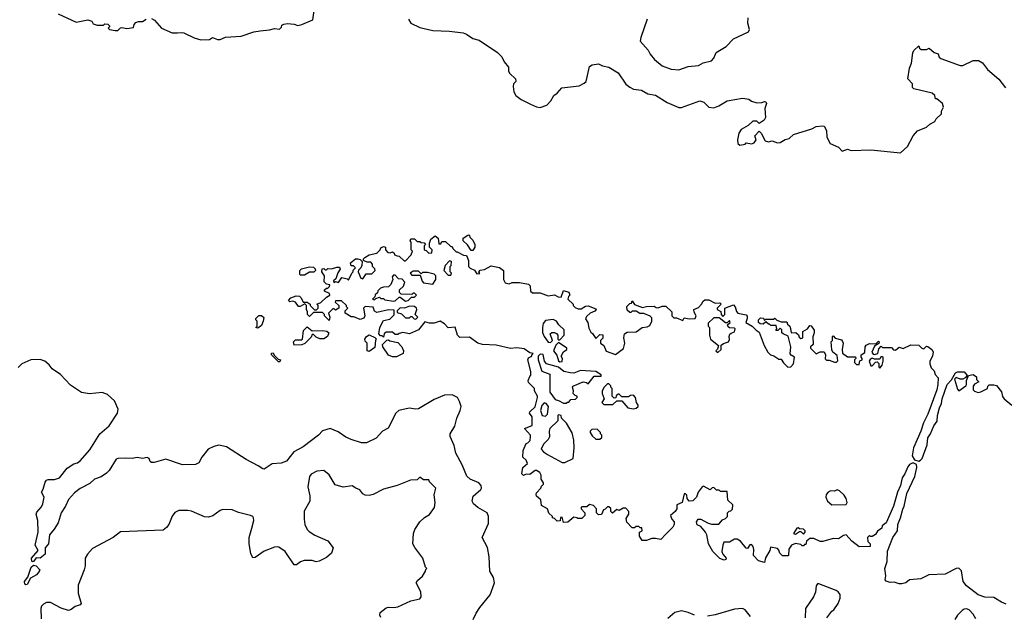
# Model space of a CAD drawing. Extents: x 2206940 to 2356632, y 511582 to 673215.
# Tile 20 of 228: x 2239148 to 2246746, y 555563 to 560161. Entities that reach past the tile are written whole.
import ezdxf

# ---------------------------------------------------------------- set-up
doc = ezdxf.new("R2010")
doc.units = 0

msp = doc.modelspace()

# ---------------------------------------------------------------- linework, layer by layer
at = {"layer": '0CON10XD'}
for points in [[(2240165, 560170), (2240187.7, 560157.7), (2240242.5, 560095), (2240325, 560060), (2240365, 560060), (2240395, 560063.3), (2240415, 560058.8), (2240495, 560020), (2240545, 560006.7), (2240611.7, 560008.3), (2240635, 560022.5), (2240675, 560007.5), (2240695, 560007.5), (2240735, 560027.5), (2240856.4, 560033.6), (2240955, 560066.7), (2241003.6, 560076.4), (2241075, 560082.5), (2241115, 560092.5), (2241151.7, 560088.3), (2241167, 560103), (2241171.7, 560118.3), (2241185, 560127.5), (2241215, 560132.5), (2241265, 560127.5), (2241295, 560117.5), (2241325, 560123.3), (2241409.3, 560160.7), (2241426.2, 560265)], [(2239445, 560207.5), (2239585, 560142.5), (2239675, 560160), (2239705, 560150), (2239715, 560130), (2239745, 560120), (2239795, 560120), (2239805, 560130), (2239827, 560127), (2239840, 560115), (2239840, 560105), (2239830, 560095), (2239840, 560085), (2239885, 560077.5), (2239905, 560077.5), (2239925, 560097.5), (2239935, 560100), (2239975, 560092.5), (2240025, 560100), (2240032.5, 560125), (2240045, 560138.8), (2240065, 560146.2), (2240095, 560146.7), (2240125, 560166.2)], [(2242147.1, 560165), (2242166.2, 560135), (2242235, 560101.2), (2242335, 560076.7), (2242465, 560073.3), (2242569.3, 560059.3), (2242595, 560050), (2242645, 560016.7), (2242693.6, 560003.6), (2242835, 559907.5), (2242867.5, 559875), (2242886.7, 559835), (2242920, 559795), (2242920, 559765), (2242930, 559745), (2242973.3, 559705), (2242976.7, 559685), (2242957.5, 559665), (2242956.7, 559645), (2242960, 559605), (2242976.1, 559576.1), (2243017.5, 559545), (2243089.3, 559509.3), (2243135, 559487.5), (2243165, 559482.5), (2243215, 559502.5), (2243246.2, 559535), (2243268.8, 559575), (2243295.7, 559594.3), (2243332.5, 559635), (2243465, 559651.2), (2243505, 559670), (2243518.8, 559685), (2243545, 559800), (2243565, 559812.5), (2243615, 559819.2), (2243645, 559804.2), (2243695, 559795.7), (2243765, 559750), (2243825, 559664), (2243855, 559640.8), (2243885, 559625.8), (2243945, 559618), (2243995, 559590), (2244055, 559577.5), (2244145, 559521.9), (2244235, 559484), (2244255, 559484.3), (2244395, 559534.4), (2244426.7, 559525), (2244465, 559486.2), (2244505, 559482), (2244543.3, 559495), (2244607.5, 559535), (2244725, 559556.2), (2244743.8, 559553.8), (2244775, 559546.7), (2244795, 559533.3), (2244835, 559520), (2244875, 559522.5), (2244895, 559530), (2244906.4, 559526.4), (2244910, 559515), (2244898.8, 559475), (2244903.3, 559405), (2244892.5, 559385), (2244855, 559360), (2244835, 559376.7), (2244805, 559376.7), (2244770, 559345), (2244715, 559312.5), (2244696.7, 559285), (2244687.5, 559235), (2244690, 559205), (2244705, 559192.5), (2244745, 559200), (2244755, 559210), (2244795, 559202.5), (2244815, 559210), (2244830, 559235), (2244820, 559265), (2244855, 559300), (2244870, 559285), (2244900, 559225), (2244925, 559217.5), (2244955, 559226.7), (2244995, 559210), (2245015, 559212.5), (2245055, 559237.5), (2245085, 559243.3), (2245120, 559275), (2245261.7, 559318.3), (2245295, 559336.2), (2245343, 559343), (2245355, 559340), (2245372.5, 559305), (2245377.5, 559255), (2245402.5, 559205), (2245465, 559177.5), (2245495, 559147.5), (2245535, 559162.5), (2245565, 559152.5), (2245715, 559157.5), (2245945, 559132.5), (2245998.3, 559181.7), (2246042.5, 559265), (2246075, 559302.5), (2246145, 559332.5), (2246170, 559355), (2246210, 559375), (2246220, 559395), (2246260, 559435), (2246260, 559455), (2246277.5, 559485), (2246270, 559515), (2246225, 559550), (2246215, 559550), (2246210, 559575), (2246190, 559595), (2246047, 559627), (2246038.3, 559638.3), (2246036.2, 559666.2), (2246002.5, 559705), (2246013.6, 559786.4), (2246030, 559825), (2246040, 559905), (2246047, 559923), (2246085, 559960), (2246091.7, 559941.7), (2246105, 559930), (2246145, 559930), (2246165, 559942.5), (2246205, 559908.8), (2246235, 559896.7), (2246243, 559873), (2246255, 559860.8), (2246405, 559807.5), (2246425, 559807.5), (2246505, 559846.7), (2246545.9, 559845.9), (2246577.7, 559827.7), (2246617, 559777), (2246703, 559703), (2246756.2, 559635)], [(2243990.8, 560165), (2243942, 560025), (2243936.7, 559995), (2243998.8, 559925), (2244013.8, 559895), (2244046.7, 559855), (2244105, 559806.2), (2244175, 559778.6), (2244235, 559774), (2244305, 559800), (2244385, 559806.7), (2244422.7, 559827.3), (2244485, 559844), (2244505.5, 559864.5), (2244523.3, 559906.7), (2244598.8, 559955), (2244655.9, 560014.1), (2244773, 560067), (2244780, 560085), (2244767.5, 560135), (2244770, 560175)], [(2244135, 556190), (2244095, 556147.5), (2244055, 556157.5), (2244025, 556157.5), (2243985, 556140), (2243951.7, 556141.7), (2243930, 556175), (2243930, 556205), (2243950, 556215), (2243948.3, 556238.3), (2243935, 556240), (2243925, 556250), (2243905, 556250), (2243891.7, 556238.3), (2243875, 556237.5), (2243831.7, 556281.7), (2243828.3, 556311.7), (2243847.5, 556345), (2243847.5, 556365), (2243825, 556390), (2243805, 556390), (2243775, 556372.5), (2243755, 556380), (2243722.5, 556352.5), (2243710, 556365), (2243708.3, 556388.3), (2243695, 556400), (2243685, 556400), (2243667, 556383), (2243651.7, 556378.3), (2243638.3, 556341.7), (2243615, 556340), (2243600, 556355), (2243600, 556385), (2243575, 556410), (2243545, 556420), (2243525, 556400), (2243485, 556400), (2243480, 556395), (2243480, 556385), (2243510, 556355), (2243510, 556335), (2243485, 556310), (2243455, 556310), (2243447, 556317), (2243425, 556320), (2243376.7, 556283.3), (2243345, 556280), (2243335, 556320), (2243321.7, 556318.3), (2243318.3, 556291.7), (2243295, 556290), (2243275, 556310), (2243260, 556315), (2243260, 556325), (2243231.7, 556351.7), (2243220, 556385), (2243175, 556410), (2243170, 556455), (2243135, 556482.5), (2243132.5, 556495), (2243135, 556510), (2243170, 556545), (2243175, 556560), (2243190, 556575), (2243190, 556585), (2243172.5, 556615), (2243172.5, 556645), (2243162.5, 556665), (2243135, 556682.5), (2243125, 556682.5), (2243085, 556650), (2243055, 556652.5), (2243035, 556642.5), (2243023.3, 556655), (2243030, 556705), (2243067.5, 556735), (2243055, 556760), (2243030, 556785), (2243032.5, 556835), (2243055, 556890), (2243070, 556895), (2243087, 556913), (2243090, 556945), (2243090, 556955), (2243042.5, 557005), (2243101.7, 557028.3), (2243102.5, 557095), (2243082.5, 557125), (2243083.3, 557135), (2243126.1, 557173.9), (2243142.5, 557245), (2243142.5, 557255), (2243120, 557295), (2243120, 557315), (2243075, 557360), (2243071.2, 557375), (2243085, 557407.5), (2243093, 557417), (2243093.3, 557445), (2243070, 557535), (2243075, 557550), (2243100, 557565), (2243100, 557575), (2243110, 557585), (2243085, 557590), (2243041.7, 557621.7), (2242985, 557627.5), (2242936.4, 557623.6), (2242825, 557650), (2242720, 557655), (2242684.3, 557664.3), (2242619.3, 557709.3), (2242545, 557706.7), (2242526.7, 557725), (2242508.3, 557788.3), (2242455, 557783.3), (2242425, 557813.8), (2242393.6, 557833.6), (2242345, 557818.8), (2242309.3, 557819.3), (2242275, 557830), (2242225, 557767.5), (2242155, 557737.5), (2242105, 557747.5), (2242075, 557740), (2242065, 557730), (2242045, 557730), (2242025, 557750), (2241975, 557750), (2241960, 557735), (2241955, 557710), (2241945, 557720), (2241931.7, 557721.7), (2241920, 557735), (2241927.5, 557785), (2241955, 557840), (2242005, 557850), (2242038.3, 557881.7), (2242038.3, 557918.3), (2241995, 557922.5), (2241905, 557900), (2241885, 557910), (2241875, 557942.5), (2241813, 557947), (2241800, 557935), (2241812.5, 557875), (2241803, 557857), (2241775, 557847.5), (2241727, 557867), (2241705, 557867.5), (2241660, 557895), (2241660, 557915), (2241680, 557935), (2241670, 557945), (2241670, 557955), (2241631.7, 557991.7), (2241585, 557990), (2241581.7, 557981.7), (2241610, 557955), (2241610, 557935), (2241585, 557920), (2241575, 557930), (2241565, 557930), (2241530, 557895), (2241540, 557865), (2241535, 557840), (2241500, 557875), (2241500, 557885), (2241485, 557900), (2241415, 557900), (2241385, 557870), (2241370, 557885), (2241370, 557905), (2241360, 557925), (2241360, 557955), (2241348.3, 557968.3), (2241311.7, 557948.3), (2241298.3, 557948.3), (2241275, 557980), (2241255, 557987.5), (2241233, 557983), (2241223, 557993), (2241240, 558015), (2241280.7, 558029.3), (2241307, 558027), (2241320, 558015), (2241335, 557980), (2241365, 557980), (2241390, 557965), (2241390, 557955), (2241421.7, 557921.7), (2241438.3, 557921.7), (2241450, 557935), (2241450, 557955), (2241440, 557965), (2241472.5, 557977.5), (2241515, 558020), (2241540, 558035), (2241538.3, 558048.3), (2241500, 558065), (2241500, 558075), (2241515, 558090), (2241525, 558090), (2241538.3, 558101.7), (2241540, 558115), (2241515, 558120), (2241498.3, 558138.3), (2241500, 558185), (2241480, 558215), (2241481.7, 558238.3), (2241495, 558240), (2241505, 558230), (2241515, 558230), (2241525, 558240), (2241555, 558237.5), (2241595, 558250), (2241615, 558250), (2241620, 558235), (2241603, 558207), (2241588.3, 558161.7), (2241570, 558145), (2241571.7, 558131.7), (2241585, 558140), (2241607, 558133), (2241635, 558170), (2241675, 558160), (2241685, 558150), (2241710, 558205), (2241720, 558215), (2241721.7, 558228.3), (2241740, 558245), (2241725, 558260), (2241705, 558260), (2241700, 558285), (2241740, 558315), (2241756.4, 558316.4), (2241775, 558310), (2241790, 558295), (2241787, 558263), (2241780, 558245), (2241761.7, 558228.3), (2241760, 558215), (2241780, 558165), (2241795, 558160), (2241821.7, 558198.3), (2241865, 558200), (2241890, 558225), (2241888.3, 558238.3), (2241870, 558255), (2241870, 558275), (2241858.3, 558288.3), (2241828.3, 558288.3), (2241801.7, 558301.7), (2241800, 558315), (2241810, 558325), (2241845, 558346.7), (2241905, 558360), (2241930, 558385), (2241935, 558400), (2241955, 558410), (2241970, 558405), (2241970, 558385), (2241990, 558365), (2242007.5, 558362.5), (2242025, 558370), (2242038.3, 558358.3), (2242040, 558345), (2242061.7, 558338.3), (2242077, 558337), (2242115, 558300), (2242125, 558300), (2242170, 558345), (2242180, 558375), (2242170, 558385), (2242170, 558445), (2242160, 558455), (2242165, 558470), (2242195, 558470), (2242215, 558450), (2242235, 558450), (2242245, 558440), (2242268.3, 558438.3), (2242280, 558425), (2242270, 558415), (2242270, 558385), (2242285, 558380), (2242305, 558360), (2242328.3, 558361.7), (2242330, 558385), (2242310, 558405), (2242310, 558435), (2242321.7, 558468.3), (2242355, 558492.5), (2242377.5, 558475), (2242381.7, 558431.7), (2242398.3, 558431.7), (2242405, 558450), (2242435, 558450), (2242475, 558410), (2242485, 558410), (2242490, 558395), (2242515, 558370), (2242525, 558370), (2242573, 558343), (2242595, 558340), (2242611.7, 558301.7), (2242610, 558255), (2242623, 558243), (2242658.3, 558228.3), (2242675, 558200), (2242698.3, 558201.7), (2242690, 558215), (2242701.7, 558228.3), (2242735, 558232.5), (2242785, 558260), (2242849.3, 558249.3), (2242880, 558225), (2242882.5, 558155), (2242895, 558130), (2242925, 558122.5), (2242948.3, 558131.7), (2243005, 558133.3), (2243075, 558120), (2243087, 558107), (2243090, 558065), (2243105, 558052.5), (2243165, 558053.3), (2243225, 558030), (2243275, 558037.5), (2243303, 558023), (2243325, 558020), (2243345, 558070), (2243385, 558057.5), (2243392.5, 558035), (2243382.5, 558025), (2243377.5, 558005), (2243420, 557965), (2243420, 557955), (2243435, 557940), (2243458.3, 557928.3), (2243481.7, 557928.3), (2243515, 557950), (2243535, 557952.5), (2243595, 557930), (2243597, 557923), (2243585, 557910), (2243550, 557895), (2243520.7, 557869.3), (2243513, 557853), (2243532.5, 557825), (2243540.7, 557780.7), (2243555, 557750), (2243569.3, 557739.3), (2243595, 557700), (2243625, 557730), (2243648.3, 557728.3), (2243647, 557703), (2243630, 557685), (2243630, 557665), (2243656.1, 557646.1), (2243673.6, 557603.6), (2243745, 557577.5), (2243807, 557623), (2243816.7, 557665), (2243808.8, 557705), (2243815, 557737.5), (2243835, 557750), (2243905, 557752.5), (2243950, 557785), (2243989.3, 557790.7), (2244009.3, 557800.7), (2244026.7, 557835), (2244025, 557860), (2244013.6, 557873.6), (2243965, 557892.5), (2243933, 557893), (2243905, 557910), (2243875, 557910), (2243865, 557900), (2243855, 557900), (2243835, 557920), (2243833, 557947), (2243855, 557970), (2243868.3, 557971.7), (2243875, 557990), (2243891.7, 557961.7), (2243955, 557940), (2243985, 557947.5), (2244045, 557950), (2244058.3, 557938.3), (2244075, 557937.5), (2244105, 557950), (2244135, 557950), (2244180, 557905), (2244180, 557875), (2244195, 557860), (2244215, 557860), (2244265, 557840), (2244275, 557860), (2244315, 557852.5), (2244360, 557855), (2244366.7, 557875), (2244353, 557903), (2244350, 557925), (2244385, 557940), (2244410, 557965), (2244421.7, 557988.3), (2244435, 558000), (2244445, 558000), (2244465, 557997.5), (2244515, 557972.5), (2244550, 557975), (2244560, 557965), (2244530, 557935), (2244530, 557925), (2244558.3, 557908.3), (2244560, 557885), (2244575, 557870), (2244590, 557885), (2244590, 557935), (2244655, 557960), (2244670, 557945), (2244678.3, 557908.3), (2244690, 557895), (2244753, 557883), (2244761.7, 557871.7), (2244762.5, 557855), (2244750, 557825), (2244800, 557795), (2244830, 557765), (2244855, 557750), (2244893.3, 557645), (2244920, 557595), (2244942.5, 557575)], [(2242645, 558380), (2242630.7, 558380.7), (2242603, 558423), (2242570, 558455), (2242570, 558475), (2242605, 558497.5), (2242615, 558500), (2242620, 558495), (2242621.7, 558481.7), (2242645, 558460), (2242658.8, 558425), (2242660, 558405), (2242645, 558380)], [(2242475, 558190), (2242480, 558205), (2242470, 558215), (2242470, 558255), (2242477, 558263), (2242480, 558295), (2242465, 558300), (2242430, 558265), (2242420, 558225), (2242455, 558190), (2242475, 558190)], [(2241345, 558190), (2241315, 558190), (2241310, 558195), (2241310, 558225), (2241323, 558237), (2241385, 558252.5), (2241415, 558250), (2241428.3, 558238.3), (2241430, 558225), (2241417, 558213), (2241385, 558212.5), (2241345, 558190)], [(2242335, 558120), (2242360, 558155), (2242360, 558185), (2242347, 558197), (2242295, 558210), (2242255, 558210), (2242245, 558200), (2242225, 558220), (2242185, 558220), (2242160, 558205), (2242175, 558190), (2242238.3, 558188.3), (2242253, 558143), (2242265, 558130), (2242335, 558120)], [(2242125, 557987.5), (2242145, 557992.5), (2242171.7, 558018.3), (2242195, 558020), (2242210, 558035), (2242195, 558050), (2242185, 558050), (2242175, 558040), (2242091.7, 558041.7), (2242080, 558055), (2242080, 558075), (2242110, 558105), (2242120, 558135), (2242098.3, 558158.3), (2242071.7, 558161.7), (2242045, 558190), (2242031.7, 558188.3), (2242022.5, 558177.5), (2242027.5, 558155), (2242013, 558117), (2241995, 558100), (2241955, 558097.5), (2241931.7, 558088.3), (2241911.7, 558068.3), (2241908.3, 558051.7), (2241891.7, 558038.3), (2241888.3, 558021.7), (2241870, 558005), (2241885, 558000), (2241895, 558010), (2241925, 558020), (2241935, 558010), (2241955, 558010), (2241965, 558000), (2242035, 557987.5), (2242045, 557990), (2242075, 558020), (2242085, 558020), (2242125, 557987.5)], [(2242205, 557850), (2242220, 557865), (2242200, 557885), (2242212.5, 557925), (2242210, 557935), (2242195, 557947.5), (2242155, 557950), (2242116.1, 557933.9), (2242083.6, 557936.4), (2242060, 557915), (2242061.7, 557901.7), (2242095, 557890), (2242125, 557860), (2242155, 557860), (2242165, 557870), (2242175, 557870), (2242191.7, 557851.7), (2242205, 557850)], [(2240985, 557780), (2240970, 557785), (2240980, 557795), (2240980, 557835), (2240970, 557845), (2240970, 557855), (2240993, 557877), (2241015, 557877.5), (2241031.7, 557861.7), (2241027, 557833), (2241015, 557800), (2240985, 557780)], [(2243245, 557670), (2243260, 557685), (2243242.5, 557735), (2243253, 557747), (2243275, 557747.5), (2243289.3, 557739.3), (2243300, 557725), (2243300, 557695), (2243305, 557690), (2243315, 557690), (2243350, 557725), (2243348.3, 557768.3), (2243307, 557807), (2243290, 557835), (2243265, 557847.5), (2243205, 557840), (2243187.5, 557815), (2243183.3, 557785), (2243183, 557747), (2243193.8, 557715), (2243225, 557672.5), (2243245, 557670)], [(2244535, 557592.5), (2244560, 557615), (2244561.7, 557648.3), (2244578.3, 557661.7), (2244617.5, 557675), (2244626.4, 557693.6), (2244622.5, 557715), (2244627.5, 557732.5), (2244637.5, 557742.5), (2244665, 557752.5), (2244670, 557775), (2244665, 557780), (2244625, 557782.5), (2244615, 557790), (2244610, 557805), (2244630, 557825), (2244625, 557840), (2244608.3, 557821.7), (2244595, 557820), (2244545, 557860), (2244505, 557860), (2244461.7, 557818.3), (2244460, 557795), (2244470, 557785), (2244470, 557725), (2244477.5, 557695), (2244540, 557645), (2244531.7, 557618.3), (2244520, 557605), (2244535, 557592.5)], [(2244942.5, 557575), (2244967, 557567), (2245005, 557540), (2245025, 557540), (2245041.7, 557511.7), (2245075, 557480), (2245098.3, 557481.7), (2245120, 557505), (2245127.5, 557555), (2245100.7, 557570.7), (2245093, 557583), (2245097.5, 557635), (2245078.3, 557718.3), (2245040, 557735), (2245030, 557745), (2245028.3, 557768.3), (2245015, 557780), (2244998.3, 557761.7), (2244981.7, 557761.7), (2244990, 557775), (2244985, 557800), (2244945, 557800), (2244935, 557810), (2244925, 557810), (2244905, 557830), (2244885, 557810), (2244863, 557813), (2244850, 557825), (2244850, 557845), (2244865, 557860), (2244888.3, 557858.3), (2244895, 557840), (2244905, 557850), (2244965, 557850), (2244975, 557857.5), (2244991.7, 557841.7), (2245025, 557830), (2245068.3, 557828.3), (2245071.7, 557811.7), (2245090, 557795), (2245097, 557777), (2245100, 557745), (2245137, 557747), (2245158.3, 557728.3), (2245161.7, 557711.7), (2245175, 557700), (2245190, 557705), (2245190, 557755), (2245226.4, 557773.6), (2245245, 557800), (2245255, 557797.5), (2245277.5, 557765), (2245277.5, 557745), (2245267, 557713), (2245270, 557655), (2245250, 557635), (2245250, 557625), (2245295, 557582.5), (2245325, 557597.5), (2245356.1, 557596.1), (2245366.7, 557575), (2245363, 557543), (2245373, 557533), (2245395, 557532.5), (2245435, 557517.5), (2245451.7, 557518.3), (2245461.7, 557528.3), (2245455, 557570), (2245423.6, 557593.6), (2245413.6, 557613.6), (2245410, 557675), (2245420, 557685), (2245420, 557715), (2245425, 557720), (2245441.7, 557701.7), (2245488.8, 557688.8), (2245497, 557677), (2245502.5, 557665), (2245493.3, 557615), (2245497, 557587), (2245535, 557557.5), (2245598.3, 557558.3), (2245600, 557545), (2245590, 557535), (2245590, 557515), (2245605, 557500), (2245625, 557500), (2245631.7, 557528.3), (2245650, 557535), (2245650, 557545), (2245640, 557555), (2245640, 557575), (2245668.3, 557591.7), (2245672.5, 557635), (2245680.7, 557649.3), (2245705, 557662.5), (2245755, 557660), (2245775, 557680), (2245780, 557675), (2245778.3, 557661.7), (2245745, 557640), (2245722.5, 557595), (2245735, 557580), (2245745, 557577.5), (2245770, 557585), (2245778.3, 557621.7), (2245795, 557640), (2245805, 557630), (2245875, 557630), (2245891.7, 557611.7), (2245905, 557610), (2245935, 557632.5), (2245965, 557622.5), (2246025, 557652.5), (2246085, 557650), (2246110, 557625), (2246125, 557620), (2246145, 557640), (2246155, 557637.5), (2246187.5, 557615), (2246197, 557597), (2246192.5, 557565), (2246170, 557525), (2246170, 557505), (2246182.5, 557475), (2246205, 557450), (2246213, 557423), (2246236.4, 557396.4), (2246234, 557344), (2246225, 557303.3), (2246154.4, 557115), (2246121.2, 557048.8), (2246102.1, 556985), (2246044.4, 556855), (2246035.9, 556795), (2246052.7, 556762.7), (2246085, 556754.3), (2246099.5, 556760.5), (2246110.9, 556775), (2246150.9, 556879.1), (2246155, 556932.5), (2246176.8, 556963.2), (2246201.2, 557025), (2246228.1, 557061.9), (2246231.2, 557105), (2246246.7, 557165), (2246262.1, 557197.9), (2246265.6, 557235), (2246304.6, 557345.4), (2246338.3, 557381.7), (2246370, 557435), (2246385, 557442.5), (2246435, 557442.5), (2246460, 557415), (2246443, 557397), (2246425, 557387.5), (2246405, 557386.7), (2246375, 557400), (2246362.5, 557387.5), (2246385, 557310), (2246395, 557297.5), (2246448, 557335), (2246453.8, 557345), (2246453.3, 557376.7), (2246470, 557415), (2246505, 557422.5), (2246530, 557405), (2246530, 557385), (2246550, 557365), (2246515, 557347.5), (2246505, 557332.5), (2246504.2, 557305), (2246515, 557294), (2246545, 557283.8), (2246565, 557288), (2246615.9, 557314.1), (2246618.3, 557331.7), (2246628.3, 557341.7), (2246665, 557343.3), (2246685, 557337.5), (2246725, 557287.5), (2246732.7, 557252.7), (2246743.8, 557235), (2246805, 557186.2)], [(2241265, 557650), (2241260, 557675), (2241275, 557690), (2241325, 557690), (2241330, 557695), (2241338.3, 557761.7), (2241365, 557790), (2241405, 557760), (2241485, 557762.5), (2241517, 557757), (2241532.5, 557745), (2241523.3, 557715), (2241495, 557696.7), (2241465, 557696.7), (2241435, 557710), (2241415, 557730), (2241405, 557730), (2241398.3, 557711.7), (2241348.3, 557661.7), (2241325, 557652.5), (2241265, 557650)], [(2241845, 557600), (2241830, 557605), (2241830, 557665), (2241815, 557680), (2241810, 557695), (2241823.6, 557716.4), (2241845, 557727.5), (2241888.3, 557708.3), (2241900, 557695), (2241892.5, 557687.5), (2241888.3, 557631.7), (2241845, 557600)], [(2242025, 557557.5), (2241995, 557572.5), (2241950, 557635), (2241947.5, 557655), (2241981.7, 557688.3), (2241995, 557690), (2242003, 557683), (2242065, 557670), (2242097, 557637), (2242110, 557605), (2242106.7, 557585), (2242055, 557560), (2242025, 557557.5)], [(2243315, 557521.2), (2243335, 557522.5), (2243336.7, 557545), (2243327.5, 557565), (2243343.6, 557596.4), (2243370, 557615), (2243370, 557625), (2243305, 557670), (2243285, 557650), (2243267.5, 557605), (2243291.7, 557571.7), (2243305, 557527.5), (2243315, 557521.2)], [(2239328.3, 556538.3), (2239345, 556592.5), (2239355, 556606.2), (2239367.5, 556612.5), (2239417.4, 556612.6), (2239455.4, 556624.6), (2239515, 556700), (2239565, 556732.9), (2239595, 556741.5), (2239615.6, 556755), (2239688.2, 556841.7), (2239765.2, 556964.8), (2239838.2, 557025), (2239902.7, 557125), (2239908.4, 557155), (2239878.7, 557218.7), (2239825, 557268.1), (2239785, 557282.6), (2239686.1, 557273.9), (2239625, 557283.7), (2239541.2, 557341.2), (2239462.9, 557422.9), (2239399.4, 557465), (2239375, 557496.7), (2239341.9, 557525), (2239305, 557537.8), (2239235, 557534.5), (2239165, 557505.4), (2239135, 557475.6)], [(2241155, 557520), (2241145, 557520), (2241090, 557575), (2241091.7, 557588.3), (2241105, 557590), (2241111.7, 557571.7), (2241141.7, 557541.7), (2241160, 557535), (2241155, 557520)], [(2243365, 557200), (2243375, 557210), (2243385, 557210), (2243401.7, 557228.3), (2243437, 557233), (2243450, 557245), (2243450, 557255), (2243435, 557260), (2243420, 557275), (2243422.5, 557295), (2243412.5, 557325), (2243417, 557333), (2243495, 557366.2), (2243521.7, 557361.7), (2243535, 557350), (2243581.7, 557408.3), (2243635, 557410), (2243635, 557420), (2243593.6, 557446.4), (2243475, 557452), (2243425, 557433.8), (2243395, 557434), (2243345.9, 557445.9), (2243305, 557478), (2243213.8, 557503.8), (2243197.5, 557525), (2243187, 557577), (2243165, 557580), (2243150, 557565), (2243150, 557535), (2243178.3, 557448.3), (2243240, 557425), (2243240, 557285), (2243279.3, 557229.3), (2243305, 557222.5), (2243345, 557200), (2243365, 557200)], [(2245785, 557472.5), (2245802.5, 557495), (2245810, 557525), (2245810, 557555), (2245805, 557560), (2245791.7, 557558.3), (2245785, 557540), (2245745, 557540), (2245725, 557547.5), (2245711.7, 557538.3), (2245702.5, 557525), (2245715, 557490), (2245725, 557490), (2245751.7, 557518.3), (2245765, 557520), (2245777.5, 557507.5), (2245778.3, 557478.3), (2245785, 557472.5)], [(2243885, 557157.5), (2243905, 557162.5), (2243920, 557175), (2243920, 557185), (2243907.5, 557205), (2243900, 557245), (2243885, 557262.5), (2243860.7, 557259.3), (2243845, 557250), (2243795, 557250), (2243775, 557270), (2243765, 557270), (2243751.7, 557258.3), (2243748.3, 557241.7), (2243735, 557240), (2243720, 557255), (2243720, 557315), (2243710, 557325), (2243710, 557335), (2243695, 557350), (2243685, 557350), (2243657.5, 557325), (2243642.5, 557295), (2243642.5, 557275), (2243657.5, 557235), (2243640, 557205), (2243655, 557190), (2243725, 557190), (2243755, 557220), (2243795, 557220), (2243840, 557165), (2243885, 557157.5)], [(2242648, 555532), (2242670.3, 555579.7), (2242698, 555625), (2242777.4, 555722.6), (2242812.9, 555815), (2242803.1, 555855), (2242776.7, 555905), (2242771.1, 556015), (2242757.1, 556087.1), (2242716.5, 556165), (2242766.7, 556273.3), (2242766.5, 556326.5), (2242755, 556355.6), (2242682.2, 556395), (2242648.6, 556425), (2242639.4, 556445), (2242646.6, 556483.4), (2242705.3, 556534.7), (2242710.9, 556545), (2242708.5, 556565), (2242691.1, 556585), (2242625, 556613.6), (2242598.7, 556638.7), (2242562.7, 556725), (2242513.5, 556815), (2242500, 556875), (2242470, 556945), (2242469.2, 556965), (2242506.9, 557023.1), (2242520, 557085), (2242547.5, 557145), (2242554.2, 557175), (2242542.5, 557215), (2242525.6, 557245.6), (2242485, 557264.3), (2242425, 557262.5), (2242345, 557230.5), (2242225, 557157.3), (2242205, 557154.7), (2242153.6, 557163.7), (2242074.8, 557145.2), (2242051.5, 557125), (2241990.9, 557009.1), (2241948.1, 556985), (2241899, 556931), (2241825, 556895.5), (2241785, 556893.8), (2241705, 556920), (2241665, 556938.9), (2241605, 556979.4), (2241545, 557004.7), (2241485, 556986.4), (2241452.5, 556955), (2241335, 556864), (2241264.3, 556825), (2241206.6, 556753.4), (2241165, 556738.5), (2241095, 556732.5), (2241035, 556692), (2241023, 556693), (2240988.5, 556718.5), (2240895.9, 556765.9), (2240745, 556863.1), (2240685, 556877.1), (2240645, 556867.1), (2240603.2, 556846.8), (2240554.3, 556785), (2240530.3, 556739.7), (2240505, 556728.1), (2240405, 556724.2), (2240275, 556770), (2240185, 556743.8), (2240165, 556743.3), (2240155, 556750), (2240147.5, 556775), (2240130.7, 556780.7), (2240095, 556773.3), (2240055, 556782.5), (2240015.8, 556774.2), (2239965, 556775.5), (2239905.4, 556774.6), (2239892, 556768), (2239837.7, 556682.3), (2239818.1, 556661.9), (2239776.7, 556633.3), (2239725, 556613.3), (2239688.3, 556581.7), (2239615, 556541.1), (2239571.5, 556508.5), (2239523.4, 556456.6), (2239502, 556405), (2239469.2, 556355), (2239445, 556277.5), (2239415, 556227.5), (2239378.1, 556185), (2239370, 556115), (2239345.8, 556085), (2239345.6, 556034.4), (2239305.8, 556004.2), (2239275, 556006.2), (2239255, 555978.8), (2239245, 555976.2), (2239241.1, 555981.1), (2239238.1, 556005), (2239290, 556065), (2239268.1, 556105), (2239290, 556205), (2239287.8, 556295), (2239276, 556345), (2239280.3, 556359.7), (2239315, 556402), (2239325.6, 556425), (2239336, 556475), (2239316.7, 556515), (2239328.3, 556538.3)], [(2243205, 557100), (2243220, 557115), (2243227.5, 557175), (2243209.3, 557199.3), (2243195, 557202.5), (2243176.4, 557183.6), (2243166.7, 557145), (2243180, 557105), (2243205, 557100)], [(2243355, 556742.5), (2243420, 556775), (2243426.7, 556855), (2243423.9, 556916.1), (2243411.7, 556971.7), (2243367, 557047), (2243330, 557085), (2243326.4, 557106.4), (2243305, 557110), (2243300, 557105), (2243300, 557065), (2243240, 557005), (2243232.5, 556985), (2243235, 556940), (2243225, 556920), (2243190, 556885), (2243172.5, 556845), (2243190, 556825), (2243220, 556805), (2243335, 556743.3), (2243355, 556742.5)], [(2243625, 556922.5), (2243640, 556935), (2243640, 556955), (2243630, 556965), (2243630, 556975), (2243605, 557000), (2243561.7, 556998.3), (2243550, 556985), (2243550, 556975), (2243565, 556950), (2243595, 556922.5), (2243625, 556922.5)], [(2246760.7, 555650.7), (2246724.3, 555664.3), (2246665, 555700), (2246595, 555702.9), (2246545, 555721.1), (2246455, 555790.6), (2246428.9, 555825), (2246415, 555907.5), (2246395, 555926.2), (2246375, 555923.8), (2246289.1, 555880.9), (2246164.4, 555875.6), (2246102.5, 555845), (2246015, 555836.2), (2245985, 555814), (2245955, 555807.5), (2245935, 555807.5), (2245895, 555820), (2245865, 555817.5), (2245835, 555827.5), (2245827, 555837), (2245832.5, 555867.5), (2245824.2, 555924.2), (2245841.4, 555978.6), (2245845, 556057.5), (2245884.7, 556165.3), (2245921.9, 556215), (2245923.5, 556265), (2245944.4, 556315), (2245962, 556382), (2245973.3, 556405), (2245994.5, 556505), (2246054.7, 556635.3), (2246070, 556705), (2246067.6, 556727.6), (2246048.3, 556738.3), (2246035, 556738.6), (2246013.6, 556726.4), (2246000.4, 556709.6), (2245977.1, 556655), (2245956.9, 556625), (2245945.5, 556565), (2245920.6, 556515), (2245890.5, 556405), (2245833.2, 556276.8), (2245802.5, 556255), (2245800, 556235), (2245767, 556213), (2245753, 556187), (2245725, 556172.5), (2245712.5, 556172.5), (2245705, 556180), (2245690, 556165), (2245693, 556133), (2245710, 556115), (2245710, 556095), (2245625, 556091.2), (2245568.8, 556135), (2245525, 556184), (2245505, 556180), (2245465, 556154.3), (2245423.9, 556156.1), (2245345, 556132), (2245325, 556134), (2245277, 556157), (2245245, 556157.5), (2245220, 556135), (2245215, 556110), (2245205, 556110), (2245195, 556100), (2245185, 556100), (2245175, 556110), (2245135, 556117.5), (2245102.5, 556105), (2245082.5, 556075), (2245080, 556025), (2245075, 556022.5), (2245033, 556023), (2245013, 556043), (2245007, 556067), (2244995, 556080), (2244941.7, 556088.3), (2244937, 556063), (2244903, 556007), (2244895, 555970), (2244850, 555985), (2244810, 556025), (2244811.7, 556071.7), (2244807.5, 556095), (2244795, 556110), (2244781.7, 556108.3), (2244765, 556080), (2244755, 556082.5), (2244710, 556135), (2244685, 556150), (2244665, 556150), (2244625, 556127.5), (2244581.7, 556128.3), (2244572.5, 556105), (2244566.7, 556055), (2244573.3, 556035), (2244600, 556005), (2244595.9, 555994.1), (2244585, 555988.8), (2244551.2, 556001.2), (2244497.5, 556055), (2244463.8, 556115), (2244450, 556185), (2244440, 556205), (2244405, 556250), (2244375, 556262.5), (2244370, 556285), (2244383.9, 556306.1), (2244405, 556306.7), (2244455, 556277.5), (2244485, 556267.5), (2244541.7, 556268.3), (2244570.7, 556299.3), (2244595, 556310), (2244610, 556325), (2244610, 556355), (2244621.7, 556368.3), (2244635, 556370), (2244648.3, 556381.7), (2244650, 556415), (2244613, 556453), (2244608.3, 556518.3), (2244555, 556520), (2244545, 556530), (2244525, 556530), (2244505, 556550), (2244491.7, 556548.3), (2244475, 556532.5), (2244425, 556560), (2244413.6, 556556.4), (2244382.5, 556515), (2244370, 556475), (2244341.7, 556448.3), (2244313.6, 556443.6), (2244297.5, 556465), (2244295, 556490), (2244285, 556500), (2244275, 556500), (2244260, 556435), (2244220, 556415), (2244220, 556385), (2244206.4, 556363.6), (2244170, 556335), (2244180, 556305), (2244197.5, 556285), (2244197.5, 556265), (2244187.5, 556245), (2244135, 556190)], [(2241935, 555546.7), (2241926.2, 555565), (2241930, 555585), (2241975, 555621.2), (2241995, 555625.8), (2242035, 555622.9), (2242065, 555630), (2242165, 555674.2), (2242235, 555691.2), (2242246.2, 555705), (2242243.8, 555745), (2242206.2, 555815), (2242217.3, 555832.7), (2242256.7, 555865), (2242280, 555905), (2242281.7, 555918.3), (2242290, 555925), (2242280, 555935), (2242260, 556005), (2242197, 556087), (2242182.5, 556115), (2242186.7, 556195), (2242197.5, 556225), (2242236.7, 556285), (2242272.5, 556317.5), (2242309.5, 556340.5), (2242350, 556395), (2242353.8, 556435), (2242347, 556493), (2242360, 556545), (2242310, 556595), (2242305, 556610), (2242265, 556610), (2242235, 556630), (2242215, 556610), (2242163, 556607), (2242060, 556565), (2241955, 556536), (2241875, 556496), (2241845, 556488), (2241815, 556491.2), (2241795, 556501.2), (2241771.7, 556531.7), (2241742.5, 556545), (2241713, 556563), (2241645, 556553.8), (2241581.7, 556571.7), (2241535, 556647.5), (2241495, 556682.5), (2241440, 556675), (2241397, 556653), (2241383.9, 556636.1), (2241372.5, 556555), (2241387.5, 556485), (2241387.5, 556445), (2241343.9, 556366.1), (2241342, 556305), (2241348, 556265), (2241365.9, 556225.9), (2241381.2, 556211.2), (2241425, 556183.3), (2241525, 556137.5), (2241567.5, 556085), (2241555, 556042.5), (2241515, 556010), (2241457.6, 555982.4), (2241435, 555976), (2241405, 555986.2), (2241343.9, 555986.1), (2241315, 555976.7), (2241285, 555954), (2241265, 555953.8), (2241197, 556057), (2241148.3, 556088.3), (2241135, 556090.8), (2241115, 556089.2), (2241035, 556058.8), (2240965, 556010), (2240948.3, 556008.3), (2240931.7, 556041.7), (2240919.2, 556115), (2240920, 556165), (2240939.2, 556235), (2240953.8, 556295), (2240953.3, 556315), (2240945.9, 556325.9), (2240930, 556335), (2240836.1, 556356.1), (2240786.4, 556376.4), (2240715, 556380), (2240695, 556373.3), (2240637.7, 556332.3), (2240605, 556320), (2240575, 556322.5), (2240475, 556368), (2240445, 556373.8), (2240375, 556372.5), (2240345, 556357.5), (2240325, 556327.5), (2240298.8, 556265), (2240279.7, 556240.3), (2240255, 556221.2), (2239925, 556207.5), (2239870, 556165), (2239710.7, 556079.3), (2239670, 556035), (2239652.5, 556005), (2239653.3, 555945), (2239646.7, 555915), (2239600, 555795), (2239600, 555735), (2239621.2, 555655), (2239615, 555643.3), (2239575, 555632), (2239545, 555607.5), (2239525, 555601.4), (2239468.3, 555618.3), (2239385, 555662), (2239355, 555663.3), (2239330.5, 555649.5), (2239316.2, 555635), (2239310, 555615), (2239314.5, 555535)], [(2245415, 556417.5), (2245525, 556420), (2245533.8, 556435), (2245526, 556465), (2245509.7, 556489.7), (2245473.6, 556523.6), (2245455, 556532.5), (2245435, 556522.5), (2245405, 556523.3), (2245385.9, 556514.1), (2245370, 556495), (2245367.5, 556475), (2245382.5, 556445), (2245415, 556417.5)], [(2245195, 556190), (2245210, 556205), (2245210, 556215), (2245195, 556227.5), (2245165, 556230), (2245155, 556240), (2245143.6, 556236.4), (2245120, 556195), (2245135, 556190), (2245165, 556210), (2245175, 556210), (2245195, 556190)], [(2239195, 555798), (2239188, 555805), (2239186, 555825), (2239211.7, 555858.3), (2239236.2, 555935), (2239255, 555951.2), (2239275, 555946), (2239303.3, 555915), (2239299.5, 555900.5), (2239276.7, 555875), (2239230.3, 555849.7), (2239205, 555802), (2239195, 555798)], [(2245376.2, 555545), (2245413.8, 555595), (2245430, 555605), (2245463.1, 555655), (2245479.5, 555695), (2245478.9, 555725), (2245464.3, 555745), (2245447.5, 555755), (2245315, 555807.5), (2245305, 555806), (2245295, 555790), (2245288.6, 555741.4), (2245273.8, 555706.2), (2245212.9, 555615), (2245208.6, 555545)], [(2244355, 555563.3), (2244305, 555585.8), (2244255, 555597.1), (2244203.7, 555586.3), (2244150.3, 555539.7)], [(2244787.5, 555555), (2244746.4, 555606.4), (2244725, 555616.7), (2244665, 555611.4), (2244515, 555567.8), (2244455, 555556.4)], [(2246527.1, 555535), (2246505, 555572.9), (2246474.2, 555605), (2246455, 555614.3), (2246435, 555610.8), (2246419.7, 555600.3), (2246385, 555563.8), (2246365, 555532)]]:
    msp.add_lwpolyline(points, dxfattribs=at)

doc.saveas('drawing.dxf')
